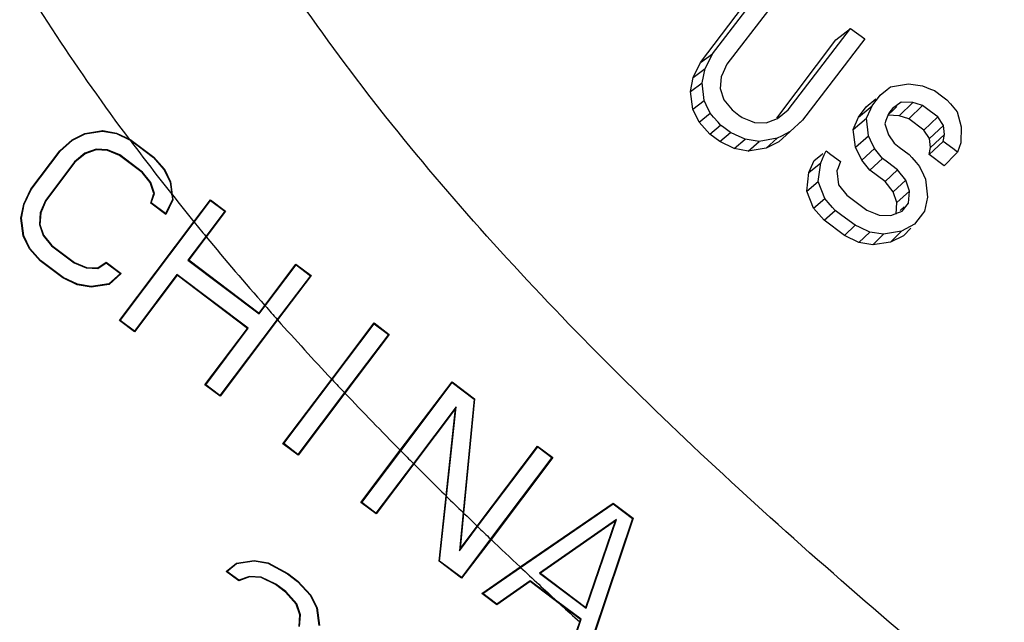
# Model space of a CAD drawing. Header units: inches. Extents: x 0 to 34, y 0 to 22.
# Tile 110 of 164: x 24.507 to 24.995, y 7.073 to 7.372. Entities that reach past the tile are written whole.
import ezdxf

# ---------------------------------------------------------------- set-up
doc = ezdxf.new("R2010")
doc.units = ezdxf.units.IN
doc.header["$LTSCALE"] = 1.87
doc.header["$MEASUREMENT"] = 0
doc.layers.get('0').update_dxf_attribs({"linetype": 'CONTINUOUS'})
doc.styles.get("Standard").update_dxf_attribs({"font": 'txt', "width": 0.8})
doc.dimstyles.new('DIMSTYLE_1', dxfattribs={"dimtxt": 0.14, "dimasz": 0.156, "dimexe": 0.125, "dimexo": 0.0625, "dimgap": 0.07, "dimtad": 0, "dimtih": 1, "dimtoh": 1, "dimlfac": 4, "dimzin": 4, "dimdsep": 46, "dimtxsty": 'Standard', "dimblk": '_FILLED', "dimblk1": '_FILLED', "dimblk2": '_FILLED', "dimcen": 0.09, "dimadec": 0, "dimazin": 0, "dimtp": 0.001, "dimtm": 0.001, "dimtfac": 1, "dimtofl": 0, "dimtmove": 0, "dimatfit": 3, "dimldrblk": '_FILLED', "dimfxl": 0, "dimtolj": 1, "dimtzin": 4, "dimarcsym": 0})

# ---------------------------------------------------------------- blocks, each defined once
blk = doc.blocks.new('_FILLED')
at = {"color": 0, "linetype": 'ByBlock'}
blk.add_solid([(0, 0), (-1, 0.2003), (-1, -0.2003)], dxfattribs=at)
blk = doc.blocks.new('*D16')
at = {"color": 2, "linetype": 'Continuous'}
for p, q in [((22.43094, 6.98425), (25.70268, 9.21015)), ((25.59933, 9.13984), (26.51153, 7.79903)), ((27.61423, 6.17822), (26.8449, 7.30903)), ((24.44583, 4.02264), (27.71758, 6.24853))]:
    blk.add_line(p, q, dxfattribs=at)
at = {"color": 2, "linetype": 'Continuous', "xscale": 0.156, "yscale": 0.156, "zscale": 0.156}
for p, rotation in [((25.59933, 9.13984), 124.2289551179), ((27.61423, 6.17822), 304.2289551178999)]:
    blk.add_blockref('_FILLED', p, dxfattribs=dict(at, rotation=rotation))
at = {"color": 2, "linetype": 'Continuous', "insert": (26.49478, 7.72903), "char_height": 0.14, "width": 0.784, "attachment_point": 2, "line_spacing_factor": 0.9}
blk.add_mtext('14.33\\P[363,9]', dxfattribs=at)

msp = doc.modelspace()

# ---------------------------------------------------------------- linework, layer by layer
at = {"color": 7, "linetype": 'Continuous'}
for p, q in [((24.85034, 7.35545), (24.88122, 7.3957)), ((24.84429, 7.35102), (24.87406, 7.39052)), ((24.87805, 7.37712), (24.85742, 7.3502)), ((24.88781, 7.32763), (24.9187, 7.368)), ((24.9115, 7.36231), (24.9187, 7.368)), ((24.9187, 7.368), (24.92577, 7.36277)), ((24.88224, 7.32349), (24.9115, 7.36231)), ((24.92577, 7.36277), (24.92032, 7.35565)), ((24.84429, 7.35102), (24.85034, 7.35545)), ((24.8466, 7.34803), (24.84909, 7.35298)), ((24.84909, 7.35298), (24.85034, 7.35545)), ((24.92032, 7.35565), (24.91557, 7.34944)), ((24.84074, 7.3437), (24.84429, 7.35102)), ((24.84074, 7.3437), (24.84661, 7.34803)), ((24.84512, 7.34102), (24.8466, 7.34803)), ((24.85742, 7.3502), (24.85557, 7.34606)), ((24.91557, 7.34944), (24.89493, 7.32243)), ((24.83939, 7.33673), (24.84074, 7.3437)), ((24.85464, 7.34399), (24.85413, 7.33812)), ((24.85557, 7.34606), (24.85464, 7.34399)), ((24.83939, 7.33673), (24.84512, 7.34102)), ((24.84611, 7.33216), (24.84512, 7.34102)), ((24.85413, 7.33812), (24.85591, 7.33262)), ((24.93686, 7.33764), (24.93859, 7.33906)), ((24.93858, 7.33907), (24.94749, 7.34058)), ((24.94749, 7.34058), (24.95441, 7.3395)), ((24.95441, 7.3395), (24.95836, 7.33792)), ((24.95836, 7.33792), (24.96033, 7.33713)), ((24.84054, 7.32787), (24.83939, 7.33673)), ((24.92652, 7.32902), (24.93128, 7.33303)), ((24.93074, 7.33134), (24.93207, 7.33307)), ((24.93207, 7.33307), (24.93339, 7.3348)), ((24.93339, 7.3348), (24.93686, 7.33764)), ((24.96033, 7.33713), (24.96444, 7.33407)), ((24.96444, 7.33407), (24.9665, 7.33254)), ((24.84054, 7.32787), (24.84611, 7.33216)), ((24.84709, 7.33008), (24.84611, 7.33216)), ((24.84907, 7.32591), (24.84709, 7.33008)), ((24.85591, 7.33262), (24.85997, 7.32753)), ((24.92267, 7.32392), (24.92652, 7.32902)), ((24.9267, 7.32351), (24.92872, 7.32804)), ((24.92743, 7.32793), (24.92942, 7.3296)), ((24.92872, 7.32804), (24.92942, 7.3296)), ((24.92942, 7.3296), (24.93074, 7.33134)), ((24.93951, 7.32831), (24.93816, 7.32654)), ((24.94382, 7.33136), (24.93951, 7.32831)), ((24.94011, 7.3278), (24.9416, 7.32923)), ((24.94284, 7.32471), (24.94966, 7.33119)), ((24.94965, 7.33119), (24.94382, 7.33136)), ((24.94754, 7.32317), (24.95447, 7.32969)), ((24.95126, 7.33069), (24.94965, 7.33119)), ((24.95447, 7.32969), (24.95126, 7.33069)), ((24.95699, 7.32782), (24.95447, 7.32969)), ((24.9665, 7.33254), (24.96822, 7.33059)), ((24.96822, 7.33059), (24.96994, 7.32864)), ((24.96994, 7.32864), (24.97166, 7.32668)), ((24.84361, 7.32156), (24.84054, 7.32787)), ((24.84362, 7.32156), (24.84907, 7.32591)), ((24.8508, 7.32395), (24.84907, 7.32591)), ((24.85304, 7.32141), (24.8508, 7.32395)), ((24.85997, 7.32753), (24.86334, 7.32502)), ((24.86334, 7.32502), (24.86503, 7.32377)), ((24.86503, 7.32377), (24.86908, 7.32215)), ((24.88167, 7.32296), (24.88252, 7.32328)), ((24.88252, 7.32328), (24.88782, 7.32762)), ((24.92008, 7.31788), (24.92267, 7.32392)), ((24.92008, 7.31788), (24.9267, 7.32351)), ((24.92267, 7.32392), (24.92743, 7.32793)), ((24.92769, 7.31467), (24.9267, 7.32351)), ((24.93689, 7.324), (24.93629, 7.32235)), ((24.93748, 7.32565), (24.93689, 7.324)), ((24.93717, 7.32499), (24.94011, 7.3278)), ((24.94284, 7.32471), (24.93717, 7.32499)), ((24.93816, 7.32654), (24.93748, 7.32565)), ((24.94754, 7.32317), (24.94284, 7.32471)), ((24.95503, 7.31752), (24.94754, 7.32317)), ((24.95503, 7.31752), (24.96204, 7.32407)), ((24.96085, 7.32495), (24.95699, 7.32782)), ((24.96204, 7.32406), (24.96085, 7.32495)), ((24.96486, 7.31986), (24.96204, 7.32406)), ((24.97166, 7.32668), (24.97362, 7.31915)), ((24.84889, 7.31558), (24.84362, 7.32156)), ((24.84889, 7.31558), (24.85427, 7.32002)), ((24.85427, 7.32002), (24.85304, 7.32141)), ((24.85592, 7.31879), (24.85427, 7.32002)), ((24.85923, 7.31634), (24.85592, 7.31879)), ((24.86908, 7.32215), (24.8711, 7.32134)), ((24.8711, 7.32134), (24.87694, 7.32118)), ((24.87694, 7.32118), (24.88167, 7.32296)), ((24.89493, 7.32243), (24.88871, 7.31684)), ((24.89367, 7.32127), (24.89493, 7.32243)), ((24.93629, 7.32235), (24.9357, 7.3207)), ((24.9357, 7.3207), (24.93748, 7.31517)), ((24.95781, 7.31343), (24.96486, 7.31986)), ((24.96537, 7.31529), (24.96486, 7.31986)), ((24.97362, 7.31915), (24.97337, 7.31119)), ((24.53273, 7.31273), (24.53906, 7.31594)), ((24.53288, 7.31251), (24.53915, 7.31569)), ((24.53906, 7.31594), (24.5479, 7.31728)), ((24.53906, 7.31594), (24.53915, 7.31569)), ((24.53915, 7.31569), (24.54789, 7.31701)), ((24.5479, 7.31728), (24.54789, 7.31701)), ((24.54789, 7.31701), (24.55473, 7.31581)), ((24.5479, 7.31728), (24.55481, 7.31607)), ((24.55481, 7.31607), (24.55473, 7.31581)), ((24.55473, 7.31581), (24.56149, 7.3126)), ((24.55481, 7.31607), (24.56115, 7.31305)), ((24.85388, 7.31182), (24.84889, 7.31558)), ((24.85388, 7.31182), (24.85923, 7.31634)), ((24.86162, 7.31524), (24.85923, 7.31634)), ((24.86641, 7.31304), (24.86162, 7.31524)), ((24.88227, 7.31348), (24.87334, 7.31196)), ((24.87683, 7.30852), (24.88227, 7.31348)), ((24.88442, 7.3146), (24.88227, 7.31348)), ((24.88317, 7.31173), (24.88871, 7.31684)), ((24.88871, 7.31684), (24.88442, 7.3146)), ((24.92123, 7.30902), (24.92008, 7.31788)), ((24.92123, 7.30902), (24.92769, 7.31467)), ((24.92867, 7.31259), (24.92769, 7.31467)), ((24.93748, 7.31517), (24.94028, 7.311)), ((24.95781, 7.31343), (24.95503, 7.31752)), ((24.95839, 7.309), (24.95781, 7.31343)), ((24.95839, 7.309), (24.96537, 7.31529)), ((24.96464, 7.31187), (24.96537, 7.31529)), ((24.52668, 7.30729), (24.53273, 7.31273)), ((24.52687, 7.30712), (24.53288, 7.31251)), ((24.53273, 7.31273), (24.53288, 7.31251)), ((24.56115, 7.31305), (24.56201, 7.31264)), ((24.56131, 7.31284), (24.57306, 7.30398)), ((24.56201, 7.31264), (24.5617, 7.31248)), ((24.56201, 7.31264), (24.57324, 7.30418)), ((24.86108, 7.30839), (24.85388, 7.31182)), ((24.86108, 7.30839), (24.86642, 7.31304)), ((24.87334, 7.31196), (24.86642, 7.31304)), ((24.868, 7.30718), (24.87334, 7.31196)), ((24.87683, 7.30852), (24.868, 7.30718)), ((24.88317, 7.31173), (24.87683, 7.30852)), ((24.9243, 7.30271), (24.92123, 7.30902)), ((24.93065, 7.30841), (24.92867, 7.31259)), ((24.94028, 7.311), (24.94277, 7.30914)), ((24.94277, 7.30914), (24.94527, 7.30728)), ((24.95771, 7.30551), (24.96233, 7.30975)), ((24.95771, 7.30551), (24.95839, 7.309)), ((24.96233, 7.30975), (24.96465, 7.31187)), ((24.96936, 7.30836), (24.96464, 7.31187)), ((24.97337, 7.31119), (24.97172, 7.3066)), ((24.51227, 7.28818), (24.52668, 7.30729)), ((24.5125, 7.28804), (24.52687, 7.30712)), ((24.52668, 7.30729), (24.52687, 7.30712)), ((24.53912, 7.30604), (24.53398, 7.30183)), ((24.53925, 7.30581), (24.53417, 7.30165)), ((24.54459, 7.30802), (24.53912, 7.30604)), ((24.53925, 7.30581), (24.53912, 7.30604)), ((24.54463, 7.30775), (24.53925, 7.30581)), ((24.54463, 7.30775), (24.54459, 7.30802)), ((24.55035, 7.30774), (24.54459, 7.30802)), ((24.5503, 7.30748), (24.54463, 7.30775)), ((24.5503, 7.30748), (24.55035, 7.30774)), ((24.55625, 7.30499), (24.5503, 7.30748)), ((24.55638, 7.30522), (24.55035, 7.30774)), ((24.55625, 7.30499), (24.55638, 7.30522)), ((24.56748, 7.29653), (24.55625, 7.30499)), ((24.56766, 7.29672), (24.55638, 7.30522)), ((24.57324, 7.30418), (24.57306, 7.30398)), ((24.57306, 7.30398), (24.5783, 7.29805)), ((24.57324, 7.30418), (24.57852, 7.2982)), ((24.868, 7.30718), (24.86108, 7.30839)), ((24.90068, 7.30253), (24.90462, 7.30569)), ((24.90396, 7.30137), (24.90572, 7.30531)), ((24.90462, 7.30569), (24.90497, 7.30597)), ((24.90572, 7.30531), (24.90659, 7.30728)), ((24.90659, 7.30728), (24.90895, 7.30552)), ((24.90895, 7.30552), (24.91368, 7.30201)), ((24.9243, 7.30271), (24.93065, 7.30841)), ((24.93196, 7.30676), (24.93065, 7.30841)), ((24.93327, 7.3051), (24.93196, 7.30676)), ((24.93459, 7.30344), (24.93327, 7.3051)), ((24.94527, 7.30728), (24.94778, 7.30541)), ((24.94778, 7.30541), (24.94903, 7.30399)), ((24.94903, 7.30399), (24.95123, 7.30149)), ((24.9652, 7.29987), (24.95771, 7.30551)), ((24.9652, 7.29987), (24.97093, 7.30578)), ((24.97172, 7.3066), (24.96936, 7.30836)), ((24.97093, 7.30578), (24.97172, 7.3066)), ((24.53398, 7.30183), (24.51953, 7.28267)), ((24.53417, 7.30165), (24.51976, 7.28254)), ((24.53417, 7.30165), (24.53398, 7.30183)), ((24.89809, 7.29649), (24.90068, 7.30253)), ((24.89809, 7.29649), (24.90396, 7.30137)), ((24.90272, 7.29211), (24.90396, 7.30137)), ((24.91254, 7.29885), (24.91197, 7.29727)), ((24.91368, 7.30201), (24.91254, 7.29885)), ((24.92833, 7.29768), (24.9243, 7.30271)), ((24.92833, 7.29768), (24.93459, 7.30344)), ((24.93708, 7.30159), (24.93459, 7.30344)), ((24.94208, 7.29787), (24.93708, 7.30159)), ((24.95123, 7.30149), (24.95296, 7.29952)), ((24.95296, 7.29952), (24.95493, 7.29535)), ((24.56748, 7.29653), (24.56766, 7.29672)), ((24.57151, 7.29149), (24.56748, 7.29653)), ((24.57174, 7.29162), (24.56766, 7.29672)), ((24.57852, 7.2982), (24.5783, 7.29805)), ((24.5783, 7.29805), (24.58134, 7.29181)), ((24.57852, 7.2982), (24.58159, 7.29189)), ((24.89703, 7.2873), (24.89809, 7.29649)), ((24.91197, 7.29727), (24.91273, 7.2904)), ((24.93582, 7.29204), (24.92833, 7.29768)), ((24.93582, 7.29204), (24.94208, 7.29787)), ((24.94613, 7.29276), (24.94208, 7.29787)), ((24.95493, 7.29535), (24.95591, 7.29326)), ((24.57151, 7.29149), (24.57174, 7.29162)), ((24.57333, 7.28612), (24.57151, 7.29149)), ((24.57361, 7.28612), (24.57174, 7.29162)), ((24.58159, 7.29189), (24.58134, 7.29181)), ((24.58134, 7.29181), (24.58212, 7.28578)), ((24.58159, 7.29189), (24.58243, 7.28538)), ((24.89703, 7.2873), (24.90272, 7.29211)), ((24.90592, 7.28363), (24.90272, 7.29211)), ((24.91273, 7.2904), (24.9168, 7.28528)), ((24.93985, 7.287), (24.93582, 7.29204)), ((24.93985, 7.287), (24.94613, 7.29276)), ((24.9479, 7.28725), (24.94613, 7.29276)), ((24.95591, 7.29326), (24.9569, 7.28436)), ((24.50872, 7.28086), (24.51227, 7.28818)), ((24.50897, 7.28078), (24.5125, 7.28804)), ((24.51227, 7.28818), (24.5125, 7.28804)), ((24.5717, 7.28136), (24.57333, 7.28612)), ((24.57201, 7.28146), (24.57361, 7.28612)), ((24.57333, 7.28612), (24.57361, 7.28612)), ((24.58212, 7.28578), (24.58247, 7.28307)), ((24.58243, 7.28538), (24.58274, 7.28303)), ((24.90039, 7.27877), (24.89703, 7.2873)), ((24.9168, 7.28528), (24.92349, 7.28029)), ((24.94167, 7.28163), (24.93985, 7.287)), ((24.94167, 7.28163), (24.94791, 7.28725)), ((24.9474, 7.28134), (24.94791, 7.28725)), ((24.9569, 7.28436), (24.95541, 7.27732)), ((24.50737, 7.27389), (24.50872, 7.28086)), ((24.50764, 7.27388), (24.50897, 7.28078)), ((24.50872, 7.28086), (24.50897, 7.28078)), ((24.51953, 7.28267), (24.51691, 7.27656)), ((24.51976, 7.28254), (24.51717, 7.2765)), ((24.51976, 7.28254), (24.51953, 7.28267)), ((24.5717, 7.28136), (24.57201, 7.28146)), ((24.57919, 7.27572), (24.5717, 7.28136)), ((24.57909, 7.27612), (24.57201, 7.28146)), ((24.58247, 7.28307), (24.57909, 7.27612)), ((24.58274, 7.28303), (24.57919, 7.27572)), ((24.58274, 7.28303), (24.58247, 7.28307)), ((24.59309, 7.27211), (24.60132, 7.28302)), ((24.59327, 7.2719), (24.60137, 7.28265)), ((24.60132, 7.28302), (24.60137, 7.28265)), ((24.60132, 7.28302), (24.6088, 7.27738)), ((24.60137, 7.28265), (24.60844, 7.27733)), ((24.90039, 7.27877), (24.90592, 7.28363)), ((24.90765, 7.28167), (24.90592, 7.28363)), ((24.90985, 7.27917), (24.90765, 7.28167)), ((24.92349, 7.28029), (24.92684, 7.27779)), ((24.94129, 7.27593), (24.94167, 7.28163)), ((24.94332, 7.27773), (24.94536, 7.27953)), ((24.94433, 7.27731), (24.94739, 7.28134)), ((24.51691, 7.27656), (24.51652, 7.27076)), ((24.51717, 7.2765), (24.51678, 7.27079)), ((24.51717, 7.2765), (24.51691, 7.27656)), ((24.57919, 7.27572), (24.57909, 7.27612)), ((24.60844, 7.27733), (24.59904, 7.26485)), ((24.6088, 7.27738), (24.59921, 7.26465)), ((24.6088, 7.27738), (24.60844, 7.27733)), ((24.90567, 7.2728), (24.90039, 7.27877)), ((24.90567, 7.2728), (24.91111, 7.27773)), ((24.91111, 7.27773), (24.90985, 7.27917)), ((24.91441, 7.27527), (24.91111, 7.27773)), ((24.92105, 7.27032), (24.91441, 7.27527)), ((24.92684, 7.27779), (24.93089, 7.27616)), ((24.93089, 7.27616), (24.93291, 7.27535)), ((24.93291, 7.27535), (24.93875, 7.27519)), ((24.93875, 7.27519), (24.94247, 7.2766)), ((24.94247, 7.2766), (24.94344, 7.27697)), ((24.94344, 7.27697), (24.94433, 7.27731)), ((24.95441, 7.27601), (24.95212, 7.27299)), ((24.95541, 7.27732), (24.95441, 7.27601)), ((24.50737, 7.27389), (24.50764, 7.27388)), ((24.50852, 7.26503), (24.50737, 7.27389)), ((24.50878, 7.2651), (24.50764, 7.27388)), ((24.51678, 7.27079), (24.51652, 7.27076)), ((24.51652, 7.27076), (24.51837, 7.2653)), ((24.51678, 7.27079), (24.5186, 7.26542)), ((24.55618, 7.22312), (24.59309, 7.27211)), ((24.55655, 7.22317), (24.59327, 7.2719)), ((24.59309, 7.27211), (24.59327, 7.2719)), ((24.91565, 7.26527), (24.90567, 7.2728)), ((24.91565, 7.26527), (24.92105, 7.27032)), ((24.92343, 7.26922), (24.92105, 7.27032)), ((24.95047, 7.27082), (24.94619, 7.26858)), ((24.95212, 7.27299), (24.95047, 7.27082)), ((24.50852, 7.26503), (24.50878, 7.2651)), ((24.51159, 7.25872), (24.50852, 7.26503)), ((24.51181, 7.25886), (24.50878, 7.2651)), ((24.5186, 7.26542), (24.51837, 7.2653)), ((24.51837, 7.2653), (24.52245, 7.2602)), ((24.5186, 7.26542), (24.52264, 7.26039)), ((24.59904, 7.26485), (24.59019, 7.25311)), ((24.59921, 7.26465), (24.59056, 7.25316)), ((24.59921, 7.26465), (24.59904, 7.26485)), ((24.92285, 7.26185), (24.91565, 7.26527)), ((24.92285, 7.26185), (24.92822, 7.26701)), ((24.92822, 7.26701), (24.92343, 7.26922)), ((24.93514, 7.26593), (24.92822, 7.26701)), ((24.92976, 7.26063), (24.93514, 7.26593)), ((24.94109, 7.26695), (24.93514, 7.26593)), ((24.9386, 7.26197), (24.94405, 7.26745)), ((24.94493, 7.26519), (24.9386, 7.26197)), ((24.94405, 7.26745), (24.94109, 7.26695)), ((24.94619, 7.26858), (24.94405, 7.26745)), ((24.94493, 7.26519), (24.94863, 7.26894)), ((24.52264, 7.26039), (24.52245, 7.2602)), ((24.52245, 7.2602), (24.53374, 7.2517)), ((24.52264, 7.26039), (24.53387, 7.25192)), ((24.92976, 7.26063), (24.92285, 7.26185)), ((24.9386, 7.26197), (24.92976, 7.26063)), ((24.51159, 7.25872), (24.51181, 7.25886)), ((24.51687, 7.25274), (24.51159, 7.25872)), ((24.51705, 7.25294), (24.51181, 7.25886)), ((24.51687, 7.25274), (24.51705, 7.25294)), ((24.5281, 7.24428), (24.51687, 7.25274)), ((24.52824, 7.2445), (24.51705, 7.25294)), ((24.53387, 7.25192), (24.53374, 7.2517)), ((24.53374, 7.2517), (24.53976, 7.24918)), ((24.53387, 7.25192), (24.53982, 7.24944)), ((24.54548, 7.24917), (24.54961, 7.25205)), ((24.54556, 7.2489), (24.54961, 7.25173)), ((24.54961, 7.25205), (24.54961, 7.25173)), ((24.54961, 7.25205), (24.5571, 7.24641)), ((24.54961, 7.25173), (24.55669, 7.24639)), ((24.59056, 7.25316), (24.59019, 7.25311)), ((24.59019, 7.25311), (24.62555, 7.22647)), ((24.59056, 7.25316), (24.6255, 7.22683)), ((24.6283, 7.23055), (24.64374, 7.25105)), ((24.62848, 7.23035), (24.6438, 7.25068)), ((24.64374, 7.25105), (24.6438, 7.25068)), ((24.64374, 7.25105), (24.65123, 7.2454)), ((24.6438, 7.25068), (24.65087, 7.24535)), ((24.53982, 7.24944), (24.53976, 7.24918)), ((24.53976, 7.24918), (24.54556, 7.2489)), ((24.53982, 7.24944), (24.54548, 7.24917)), ((24.54548, 7.24917), (24.54556, 7.2489)), ((24.55669, 7.24639), (24.55093, 7.24122)), ((24.5571, 7.24641), (24.55105, 7.24097)), ((24.5571, 7.24641), (24.55669, 7.24639)), ((24.58474, 7.24588), (24.56362, 7.21785)), ((24.5848, 7.24552), (24.56367, 7.21748)), ((24.5848, 7.24552), (24.58474, 7.24588)), ((24.6201, 7.21924), (24.58474, 7.24588)), ((24.61974, 7.21919), (24.5848, 7.24552)), ((24.65087, 7.24535), (24.63447, 7.22359)), ((24.65123, 7.2454), (24.63464, 7.22339)), ((24.65123, 7.2454), (24.65087, 7.24535)), ((24.5281, 7.24428), (24.52824, 7.2445)), ((24.5353, 7.24085), (24.5281, 7.24428)), ((24.53538, 7.2411), (24.52824, 7.2445)), ((24.5353, 7.24085), (24.53538, 7.2411)), ((24.54222, 7.23964), (24.5353, 7.24085)), ((24.54222, 7.2399), (24.53538, 7.2411)), ((24.55093, 7.24122), (24.54222, 7.2399)), ((24.55105, 7.24097), (24.54222, 7.23964)), ((24.55105, 7.24097), (24.55093, 7.24122)), ((24.54222, 7.23964), (24.54222, 7.2399)), ((24.6255, 7.22683), (24.6283, 7.23055)), ((24.6283, 7.23055), (24.62848, 7.23035)), ((24.6255, 7.22683), (24.62555, 7.22647)), ((24.62555, 7.22647), (24.62848, 7.23035)), ((24.55618, 7.22312), (24.55655, 7.22317)), ((24.56367, 7.21748), (24.55618, 7.22312)), ((24.56362, 7.21785), (24.55655, 7.22317)), ((24.63447, 7.22359), (24.60604, 7.18587)), ((24.63464, 7.22339), (24.6061, 7.18551)), ((24.63464, 7.22339), (24.63447, 7.22359)), ((24.66145, 7.19406), (24.68243, 7.2219)), ((24.66164, 7.19387), (24.68248, 7.22153)), ((24.68243, 7.2219), (24.68248, 7.22153)), ((24.68243, 7.2219), (24.68992, 7.21625)), ((24.68248, 7.22153), (24.68955, 7.2162)), ((24.56367, 7.21748), (24.56362, 7.21785)), ((24.59861, 7.19115), (24.61974, 7.21919)), ((24.59898, 7.1912), (24.6201, 7.21924)), ((24.61974, 7.21919), (24.6201, 7.21924)), ((24.68955, 7.2162), (24.66779, 7.18733)), ((24.68992, 7.21625), (24.66797, 7.18714)), ((24.68992, 7.21625), (24.68955, 7.2162)), ((24.63729, 7.162), (24.66145, 7.19406)), ((24.63766, 7.16205), (24.66164, 7.19387)), ((24.66145, 7.19406), (24.66164, 7.19387)), ((24.69547, 7.15872), (24.72111, 7.19275)), ((24.69566, 7.15853), (24.72116, 7.19238)), ((24.72111, 7.19275), (24.72116, 7.19238)), ((24.72111, 7.19275), (24.73234, 7.18428)), ((24.72116, 7.19238), (24.73207, 7.18416)), ((24.59861, 7.19115), (24.59898, 7.1912)), ((24.6061, 7.18551), (24.59861, 7.19115)), ((24.60604, 7.18587), (24.59898, 7.1912)), ((24.66779, 7.18733), (24.64473, 7.15672)), ((24.66797, 7.18714), (24.64478, 7.15636)), ((24.66797, 7.18714), (24.66779, 7.18733)), ((24.6061, 7.18551), (24.60604, 7.18587)), ((24.73207, 7.18416), (24.72661, 7.12786)), ((24.73234, 7.18428), (24.72685, 7.12763)), ((24.73234, 7.18428), (24.73207, 7.18416)), ((24.7232, 7.18037), (24.70196, 7.15218)), ((24.72284, 7.17946), (24.70214, 7.152)), ((24.71816, 7.13611), (24.72284, 7.17946)), ((24.7184, 7.13588), (24.7232, 7.18037)), ((24.72284, 7.17946), (24.7232, 7.18037)), ((24.63729, 7.162), (24.63766, 7.16205)), ((24.64473, 7.15672), (24.63766, 7.16205)), ((24.64478, 7.15636), (24.63729, 7.162)), ((24.67598, 7.13285), (24.69547, 7.15872)), ((24.67634, 7.1329), (24.69566, 7.15853)), ((24.69547, 7.15872), (24.69566, 7.15853)), ((24.73363, 7.12108), (24.76354, 7.16077)), ((24.73382, 7.1209), (24.76359, 7.16041)), ((24.76354, 7.16077), (24.76359, 7.16041)), ((24.76354, 7.16077), (24.77103, 7.15513)), ((24.76359, 7.16041), (24.77066, 7.15508)), ((24.64478, 7.15636), (24.64473, 7.15672)), ((24.77066, 7.15508), (24.74026, 7.11474)), ((24.77103, 7.15513), (24.74045, 7.11455)), ((24.77103, 7.15513), (24.77066, 7.15508)), ((24.70196, 7.15218), (24.68341, 7.12757)), ((24.70214, 7.152), (24.68346, 7.12721)), ((24.70214, 7.152), (24.70196, 7.15218)), ((24.67598, 7.13285), (24.67634, 7.1329)), ((24.68346, 7.12721), (24.67598, 7.13285)), ((24.68341, 7.12757), (24.67634, 7.1329)), ((24.71466, 7.1037), (24.71816, 7.13611)), ((24.71494, 7.10382), (24.7184, 7.13588)), ((24.75494, 7.10085), (24.80098, 7.13256)), ((24.75513, 7.10066), (24.80097, 7.13224)), ((24.80098, 7.13256), (24.80097, 7.13224)), ((24.80097, 7.13224), (24.81065, 7.12495)), ((24.80098, 7.13256), (24.81096, 7.12504)), ((24.68346, 7.12721), (24.68341, 7.12757)), ((24.72661, 7.12786), (24.72478, 7.1089)), ((24.72685, 7.12763), (24.72513, 7.1098)), ((24.80263, 7.12438), (24.76452, 7.09777)), ((24.80213, 7.12371), (24.76497, 7.09776)), ((24.78743, 7.08083), (24.80213, 7.12371)), ((24.78756, 7.08041), (24.80263, 7.12438)), ((24.81065, 7.12495), (24.79131, 7.06736)), ((24.81096, 7.12504), (24.79152, 7.06716)), ((24.81096, 7.12504), (24.81065, 7.12495)), ((24.72478, 7.1089), (24.73382, 7.1209)), ((24.72513, 7.1098), (24.73363, 7.12108)), ((24.73363, 7.12108), (24.73382, 7.1209)), ((24.74026, 7.11474), (24.72584, 7.0956)), ((24.74045, 7.11455), (24.72589, 7.09524)), ((24.74045, 7.11455), (24.74026, 7.11474)), ((24.72513, 7.1098), (24.72478, 7.1089)), ((24.61421, 7.1028), (24.62304, 7.10414)), ((24.61432, 7.10256), (24.62304, 7.10387)), ((24.62304, 7.10414), (24.62995, 7.10293)), ((24.62304, 7.10387), (24.62986, 7.10268)), ((24.71466, 7.1037), (24.71494, 7.10382)), ((24.72589, 7.09524), (24.71466, 7.1037)), ((24.72584, 7.0956), (24.71494, 7.10382)), ((24.60912, 7.09865), (24.61421, 7.1028)), ((24.61536, 7.09394), (24.60912, 7.09865)), ((24.60954, 7.09865), (24.61432, 7.10256)), ((24.6154, 7.09424), (24.60954, 7.09865)), ((24.62986, 7.10268), (24.6395, 7.0974)), ((24.62995, 7.10293), (24.63965, 7.09762)), ((24.73587, 7.08771), (24.75494, 7.10085)), ((24.73632, 7.0877), (24.75513, 7.10066)), ((24.75494, 7.10085), (24.75513, 7.10066)), ((24.62073, 7.09589), (24.61536, 7.09394)), ((24.62069, 7.09615), (24.6154, 7.09424)), ((24.62646, 7.09587), (24.62069, 7.09615)), ((24.6264, 7.09561), (24.62073, 7.09589)), ((24.6336, 7.09219), (24.6264, 7.09561)), ((24.63373, 7.09241), (24.62646, 7.09587)), ((24.6395, 7.0974), (24.64446, 7.09366)), ((24.63965, 7.09762), (24.64464, 7.09386)), ((24.64464, 7.09386), (24.65116, 7.08694)), ((24.72589, 7.09524), (24.72584, 7.0956)), ((24.75988, 7.09393), (24.74337, 7.08239)), ((24.75988, 7.0936), (24.75988, 7.09393)), ((24.7731, 7.08397), (24.75988, 7.09393)), ((24.76452, 7.09777), (24.78756, 7.08041)), ((24.76497, 7.09776), (24.78743, 7.08083)), ((24.63859, 7.08843), (24.6336, 7.09219)), ((24.63877, 7.08862), (24.63373, 7.09241)), ((24.64446, 7.09366), (24.65095, 7.08679)), ((24.75988, 7.0936), (24.74336, 7.08207)), ((24.77507, 7.08215), (24.75988, 7.0936)), ((24.64387, 7.08245), (24.63859, 7.08843)), ((24.6441, 7.08258), (24.63877, 7.08862)), ((24.65095, 7.08679), (24.65398, 7.08056)), ((24.65116, 7.08694), (24.65424, 7.08063)), ((24.73587, 7.08771), (24.73632, 7.0877)), ((24.74336, 7.08207), (24.73587, 7.08771)), ((24.74337, 7.08239), (24.73632, 7.0877)), ((24.78514, 7.07489), (24.7731, 7.08397)), ((24.64569, 7.07708), (24.64387, 7.08245)), ((24.64596, 7.07711), (24.6441, 7.08258)), ((24.65398, 7.08056), (24.65512, 7.07181)), ((24.65424, 7.08063), (24.65539, 7.07177)), ((24.74336, 7.08207), (24.74337, 7.08239)), ((24.78483, 7.0748), (24.77507, 7.08215)), ((24.64531, 7.07138), (24.64569, 7.07708)), ((24.64556, 7.07128), (24.64596, 7.07711)), ((24.78442, 7.0736), (24.78483, 7.0748)), ((24.78464, 7.07341), (24.78514, 7.07489)), ((24.78483, 7.0748), (24.78514, 7.07489)), ((24.7783, 7.05574), (24.78442, 7.0736)), ((24.77861, 7.05584), (24.78464, 7.07341)), ((24.78442, 7.0736), (24.78464, 7.07341))]:
    msp.add_line(p, q, dxfattribs=at)
for centre, radius, start, end in [((25.54384, 8.04701), 1.22652, 216.78208, 218.36247), ((25.59829, 8.09008), 1.29595, 218.38413, 219.13693), ((25.62559, 8.11229), 1.33115, 219.14813, 219.5402), ((25.70461, 8.17835), 1.43414, 219.57667, 221.36724), ((25.77288, 8.2382), 1.52493, 221.36946, 221.70879), ((25.85934, 8.31595), 1.64121, 221.73652, 223.12379), ((25.92972, 8.38165), 1.73749, 223.12719, 223.42333), ((26.02731, 8.47474), 1.87235, 223.44781, 224.65791), ((26.10714, 8.5534), 1.98443, 224.66078, 224.91899), ((26.17812, 8.62442), 2.08484, 224.93089, 225.55076), ((26.24266, 8.69018), 2.17698, 225.55889, 225.86099), ((26.28948, 8.73841), 2.2442, 225.86939, 226.10995), ((26.33173, 8.78234), 2.30515, 226.11652, 226.33808), ((26.40041, 8.85442), 2.4047, 226.3464, 226.82162), ((26.5287, 8.99135), 2.59234, 226.83073, 227.37278), ((26.6394, 9.11166), 2.75584, 227.42918, 227.69259)]:
    msp.add_arc(centre, radius, start, end, dxfattribs=at)
for points, knots in [([(25.13517, 6.2862), (25.11215, 6.31028), (25.06421, 6.35832), (24.98884, 6.42913), (24.90952, 6.50015), (24.79921, 6.59596), (24.65825, 6.71583), (24.49202, 6.86269), (24.33633, 7.01573), (24.22119, 7.15191), (24.14328, 7.2663), (24.09341, 7.35381), (24.05245, 7.44386), (24.03155, 7.50585), (24.02287, 7.53706)], [0, 0, 0, 0, 0.058947, 0.120056, 0.182986, 0.247342, 0.378609, 0.51042, 0.639785, 0.764662, 0.825196, 0.884489, 0.942669, 1, 1, 1, 1]), ([(25.15882, 6.30814), (25.13585, 6.33185), (25.08806, 6.37914), (25.01303, 6.44882), (24.93419, 6.51867), (24.82471, 6.61282), (24.68498, 6.73057), (24.52029, 6.8748), (24.36606, 7.02503), (24.25188, 7.15867), (24.17451, 7.27092), (24.12492, 7.35675), (24.08408, 7.44509), (24.06315, 7.50592), (24.05442, 7.53656)], [0, 0, 0, 0, 0.059212, 0.12053, 0.183618, 0.24809, 0.37948, 0.511305, 0.640601, 0.765321, 0.825734, 0.884876, 0.942874, 1, 1, 1, 1]), ([(25.21432, 6.3593), (25.19154, 6.38218), (25.14428, 6.42776), (25.0444, 6.51833), (24.91196, 6.63053), (24.7491, 6.76519), (24.58839, 6.90328), (24.43789, 7.0469), (24.3262, 7.17456), (24.25021, 7.28173), (24.20133, 7.36361), (24.16083, 7.44786), (24.13982, 7.50593), (24.13099, 7.53519)], [0, 0, 0, 0, 0.059847, 0.121662, 0.249856, 0.381516, 0.51336, 0.642488, 0.766848, 0.826986, 0.885782, 0.943357, 1, 1, 1, 1]), ([(24.56115, 7.31305), (24.53607, 7.34665), (24.49033, 7.41526), (24.4544, 7.48964), (24.43995, 7.52727)], [0, 0, 0, 0, 0.509922, 1, 1, 1, 1]), ([(25.495, 6.61378), (25.45431, 6.65216), (25.36899, 6.72682), (25.23561, 6.83415), (25.09967, 6.94059), (24.96631, 7.04792), (24.8606, 7.14046), (24.78242, 7.21705), (24.72843, 7.2751), (24.67918, 7.33447), (24.63529, 7.39525), (24.59735, 7.45748), (24.57617, 7.50049), (24.56684, 7.52217)], [0, 0, 0, 0, 0.128135, 0.259543, 0.392175, 0.523664, 0.651688, 0.713784, 0.774331, 0.833207, 0.890391, 0.945922, 1, 1, 1, 1]), ([(24.56115, 7.31305), (24.56115, 7.31303), (24.56115, 7.31297), (24.56103, 7.31294), (24.56125, 7.31272), (24.56137, 7.31267), (24.56149, 7.3126)], [0, 0, 0, 0, 0.094959, 0.20423, 0.379266, 1, 1, 1, 1]), ([(24.58243, 7.28538), (24.58241, 7.28538), (24.58236, 7.2854), (24.5823, 7.2853), (24.58216, 7.28554), (24.58215, 7.28566), (24.58212, 7.28578)], [0, 0, 0, 0, 0.104607, 0.221607, 0.397865, 1, 1, 1, 1]), ([(24.71816, 7.13611), (24.71818, 7.13611), (24.71822, 7.13609), (24.71836, 7.13615), (24.71838, 7.13596), (24.7184, 7.13588)], [0, 0, 0, 0, 0.168538, 0.341715, 1, 1, 1, 1]), ([(24.72685, 7.12763), (24.72683, 7.12763), (24.72679, 7.12765), (24.72665, 7.12759), (24.72663, 7.12778), (24.72661, 7.12786)], [0, 0, 0, 0, 0.167882, 0.340602, 1, 1, 1, 1]), ([(24.77507, 7.08215), (24.77509, 7.08218), (24.77504, 7.08227), (24.77517, 7.08221), (24.77523, 7.08219), (24.77528, 7.08215), (24.77531, 7.08218), (24.77527, 7.08221), (24.77524, 7.08225), (24.77517, 7.08231), (24.77504, 7.08242), (24.77467, 7.08272), (24.77401, 7.08325), (24.77342, 7.08371), (24.7731, 7.08397)], [0, 0, 0, 0, 0.027029, 0.056026, 0.080049, 0.0982, 0.103692, 0.113357, 0.130995, 0.15804, 0.195593, 0.300475, 0.607039, 1, 1, 1, 1])]:
    msp.add_open_spline(points, degree=3, knots=knots, dxfattribs=at)

# ---------------------------------------------------------------- dimensions: what is measured, and where the dimension line sits
at = {"color": 2, "linetype": 'Continuous'}
dim = msp.add_linear_dim(base=(27.61423, 6.17822), p1=(22.37926, 6.9491), p2=(24.39416, 3.98748), angle=304.229, dimstyle='DIMSTYLE_1', dxfattribs=at)
dim.commit()
dim.dimension.update_dxf_attribs({"geometry": '*D16', "text_midpoint": (26.60678, 7.55403), "dimtype": 160})

doc.saveas('drawing.dxf')
